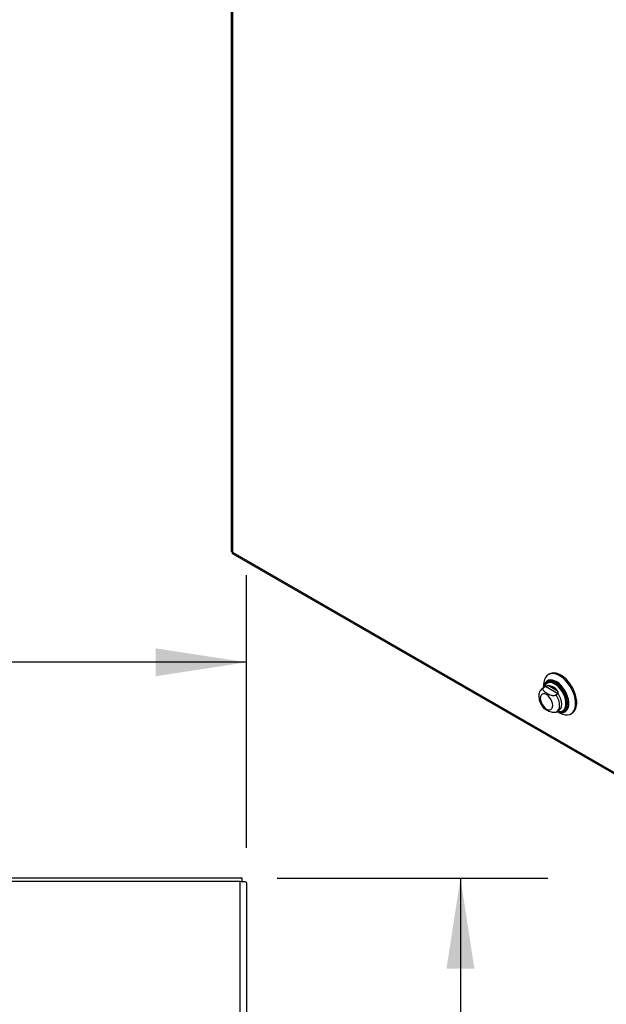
# Model space of a CAD drawing. Header units: inches. Extents: x 0.2 to 10.8, y 0.2 to 8.2.
# Tile 121 of 123: x 9.1 to 9.9, y 5.5 to 6.9. Entities that reach past the tile are written whole.
import ezdxf

# ---------------------------------------------------------------- set-up
doc = ezdxf.new("R2010")
doc.units = ezdxf.units.IN
doc.header["$MEASUREMENT"] = 0
doc.layers.add('DIMENSIONS', color=140, linetype='Continuous')
doc.styles.add('SLDTEXTSTYLE0', font='TXT', dxfattribs={"width": 0.7})
doc.dimstyles.new('SLDDIMSTYLE0', dxfattribs={"dimtxt": 0.084961, "dimasz": 0.13, "dimexe": 0, "dimexo": 0.0625, "dimgap": 0.02124, "dimtad": 0, "dimtih": 1, "dimtoh": 1, "dimlfac": 12, "dimrnd": 1e-09, "dimzin": 12, "dimdsep": 46, "dimtxsty": 'SLDTEXTSTYLE0', "dimsah": 1, "dimcen": 0.09, "dimadec": 0, "dimazin": 3, "dimtfac": 1, "dimtofl": 0, "dimtmove": 0, "dimatfit": 3, "dimfxl": 0, "dimfrac": 2, "dimtolj": 1, "dimtzin": 12, "dimarcsym": 0})
doc.dimstyles.new('SLDDIMSTYLE2', dxfattribs={"dimtxt": 0.084961, "dimasz": 0.13, "dimexe": 0, "dimexo": 0.0625, "dimgap": 0.02124, "dimtad": 0, "dimtih": 1, "dimtoh": 1, "dimlfac": 12, "dimrnd": 1e-09, "dimzin": 4, "dimdsep": 46, "dimtxsty": 'SLDTEXTSTYLE0', "dimsah": 1, "dimcen": 0.09, "dimadec": 0, "dimazin": 1, "dimtfac": 1, "dimtofl": 0, "dimtmove": 0, "dimatfit": 3, "dimfxl": 0, "dimfrac": 2, "dimtolj": 1, "dimtzin": 12, "dimarcsym": 0})

# ---------------------------------------------------------------- blocks, each defined once
blk = doc.blocks.new('_D_20')
at = {"layer": 'DIMENSIONS'}
for p, q in [((7.3942, 5.6886), (7.3942, 6.0783)), ((9.3942, 5.6872), (9.3942, 6.0783)), ((7.3942, 5.9533), (8.1256, 5.9533)), ((8.2408, 5.9533), (8.2122, 5.9533)), ((8.2122, 5.9533), (8.2122, 5.8183)), ((8.5639, 5.9533), (8.5924, 5.9533)), ((8.5924, 5.9533), (8.5924, 5.8183)), ((9.3942, 5.9533), (8.679, 5.9533)), ((8.2122, 5.8183), (8.2408, 5.8183)), ((8.5924, 5.8183), (8.5639, 5.8183))]:
    blk.add_line(p, q, dxfattribs=at)
for points in [[(7.3942, 5.9533), (7.5242, 5.9333), (7.5242, 5.9733)], [(9.3942, 5.9533), (9.2642, 5.9733), (9.2642, 5.9333)]]:
    blk.add_solid(points, dxfattribs=at)
at = {"layer": 'DIMENSIONS', "char_height": 0.08333, "attachment_point": 1, "style": 'SLDTEXTSTYLE0'}
for s, insert in [('24.00', (8.2408, 6.0797)), ('609.6', (8.2408, 5.9257))]:
    blk.add_mtext(s, dxfattribs=dict(at, insert=insert))
blk = doc.blocks.new('_D_21')
at = {"layer": 'DIMENSIONS'}
for p, q in [((9.4382, 5.644), (9.8257, 5.644)), ((9.7007, 5.644), (9.7007, 4.5679)), ((9.5391, 4.4138), (9.5106, 4.4138)), ((9.5106, 4.4138), (9.5106, 4.2788)), ((9.8622, 4.4138), (9.8908, 4.4138)), ((9.8908, 4.4138), (9.8908, 4.2788)), ((9.5106, 4.2788), (9.5391, 4.2788)), ((9.8908, 4.2788), (9.8622, 4.2788)), ((9.7007, 2.8918), (9.7007, 4.2598)), ((9.4382, 2.8918), (9.8257, 2.8918))]:
    blk.add_line(p, q, dxfattribs=at)
for points in [[(9.7007, 5.644), (9.6807, 5.514), (9.7207, 5.514)], [(9.7007, 2.8918), (9.7207, 3.0218), (9.6807, 3.0218)]]:
    blk.add_solid(points, dxfattribs=at)
at = {"layer": 'DIMENSIONS', "char_height": 0.08333, "attachment_point": 1, "style": 'SLDTEXTSTYLE0'}
for s, insert in [('33.03', (9.5391, 4.5403)), ('838.9', (9.5391, 4.3862))]:
    blk.add_mtext(s, dxfattribs=dict(at, insert=insert))

msp = doc.modelspace()

# ---------------------------------------------------------------- linework, layer by layer
at = {"color": 7, "linetype": 'Continuous', "lineweight": 25}
for p, q in [((9.3724176, 7.4747272), (9.3724176, 6.1128175)), ((9.3742783, 7.4711795), (9.3742783, 6.1111787)), ((9.3742783, 6.1111787), (10.3144635, 5.5684213)), ((9.3747677, 6.1087472), (10.3166061, 5.5650354)), ((9.828229, 5.9365414), (9.8265914, 5.935596)), ((9.821991, 5.9182328), (9.8190401, 5.9165293)), ((9.8199124, 5.9169506), (9.8190983, 5.9165625)), ((9.8198752, 5.9207516), (9.8198752, 5.9170114)), ((9.8223688, 5.9183687), (9.8199124, 5.9169506)), ((9.8229549, 5.9186896), (9.8220855, 5.9182863)), ((9.8403076, 5.9080128), (9.8223688, 5.9183687)), ((9.8253127, 5.9241615), (9.8249579, 5.9239567)), ((9.8398079, 5.912083), (9.8261436, 5.9199712)), ((9.8403076, 5.9080128), (9.8378512, 5.9065948)), ((9.8387236, 5.8824329), (9.8416745, 5.8841364)), ((9.8395586, 5.882915), (9.8427975, 5.8810445)), ((9.8481148, 5.8838432), (9.8484697, 5.8840481)), ((9.8590112, 5.8794372), (9.8606487, 5.8803826)), ((9.3881704, 5.6440034), (7.4001704, 5.6440034)), ((7.4001704, 5.6395189), (9.3851704, 5.6395189)), ((9.3851704, 5.6395189), (9.3851704, 5.6389355)), ((9.3851704, 2.8977542), (9.3851704, 5.6389355)), ((9.3881704, 5.6388022), (9.3881704, 5.6440034)), ((9.3941704, 5.6371666), (9.3941704, 2.8977542))]:
    msp.add_line(p, q, dxfattribs=at)
at = {"color": 7, "linetype": 'Continuous', "lineweight": 25, "flags": 128}
for points in [[(9.8427975, 5.8810445), (9.8437244, 5.8805309), (9.8473871, 5.8789301), (9.850931, 5.8780696), (9.8542643, 5.8779718), (9.8573008, 5.8786392), (9.8599617, 5.8800544), (9.8621782, 5.882181), (9.8638928, 5.8849637), (9.8650612, 5.8883305), (9.865653, 5.8921943), (9.865653, 5.8964549), (9.8650612, 5.9010019), (9.8638928, 5.9057177), (9.8621782, 5.9104801), (9.8599617, 5.9151658), (9.8573008, 5.9196533), (9.8542643, 5.9238265), (9.850931, 5.9275773), (9.8473871, 5.9308085), (9.8437244, 5.9334365), (9.8400378, 5.9353931), (9.8364228, 5.9366278), (9.832973, 5.9371085), (9.8297777, 5.9368228), (9.8269198, 5.9357781), (9.8244731, 5.9340014), (9.8225012, 5.9315388), (9.821055, 5.928454), (9.820172, 5.924827), (9.8198752, 5.9207516), (9.8198752, 5.9207516)], [(9.8396342, 5.8829586), (9.8420142, 5.882022), (9.8451019, 5.881398), (9.8479608, 5.8815241), (9.8504991, 5.8823963), (9.8526352, 5.8839865), (9.8543004, 5.8862436), (9.8554411, 5.8890951), (9.8560209, 5.8924492), (9.8560209, 5.8961983), (9.8554411, 5.9002217), (9.8543004, 5.9043903), (9.8526352, 5.90857), (9.8504991, 5.9126264), (9.8479608, 5.9164293), (9.8451019, 5.9198563), (9.8420142, 5.9227973), (9.8387969, 5.9251578), (9.8355536, 5.9268619), (9.8323884, 5.9278549), (9.829403, 5.9281049), (9.8266935, 5.9276037), (9.8243469, 5.9263675), (9.8224385, 5.9244361), (9.8210299, 5.9218715), (9.8201662, 5.9187562), (9.8199507, 5.917055)], [(9.8397967, 5.8830524), (9.8418667, 5.8822571), (9.8449149, 5.8816411), (9.8477373, 5.8817656), (9.8502431, 5.8826266), (9.8523519, 5.8841965), (9.8539958, 5.8864247), (9.855122, 5.8892397), (9.8556943, 5.892551), (9.8556943, 5.8962521), (9.855122, 5.9002241), (9.8539958, 5.9043394), (9.8523519, 5.9084656), (9.8502431, 5.9124701), (9.8477373, 5.9162243), (9.8449149, 5.9196075), (9.8418667, 5.9225109), (9.8386906, 5.9248413), (9.8354887, 5.9265236), (9.832364, 5.9275039), (9.8294168, 5.9277506), (9.826742, 5.9272559), (9.8244253, 5.9260355), (9.8225414, 5.9241288), (9.8211508, 5.921597), (9.8202981, 5.9185215), (9.8201132, 5.9171488)], [(9.8606487, 5.8803826), (9.8615993, 5.8809998), (9.8638158, 5.8831263), (9.8655304, 5.8859091), (9.8666988, 5.8892759), (9.8672906, 5.8931396), (9.8672906, 5.8974002), (9.8666988, 5.9019473), (9.8655304, 5.9066631), (9.8638158, 5.9114255), (9.8615993, 5.9161111), (9.8589384, 5.9205987), (9.8559019, 5.9247718), (9.8525686, 5.9285226), (9.8490247, 5.9317538), (9.845362, 5.9343818), (9.8416754, 5.9363385), (9.8380604, 5.9375731), (9.8346106, 5.9380539), (9.8314153, 5.9377682), (9.8285574, 5.9367234), (9.828229, 5.9365414)], [(9.8428299, 5.8828256), (9.8438768, 5.8828608), (9.8463585, 5.8834689), (9.8484608, 5.8848013), (9.8501079, 5.88681), (9.8512402, 5.8894224), (9.8518167, 5.892544), (9.8518167, 5.896062), (9.8512402, 5.8998493), (9.8501079, 5.9037689), (9.8484608, 5.9076793), (9.8463585, 5.9114391), (9.8438768, 5.9149123), (9.8411056, 5.9179735), (9.838145, 5.9205121), (9.8351019, 5.9224362), (9.8320864, 5.9236764), (9.8292074, 5.9241877), (9.8265691, 5.9239518), (9.8242667, 5.9229772), (9.8223834, 5.921299), (9.8209874, 5.918978), (9.8204077, 5.9173188)], [(9.843668, 5.8827602), (9.8447242, 5.8827965), (9.8472602, 5.8834179), (9.8494086, 5.8847795), (9.8510917, 5.8868322), (9.8522488, 5.8895017), (9.852838, 5.8926917), (9.852838, 5.8962867), (9.8522488, 5.900157), (9.8510917, 5.9041625), (9.8494086, 5.9081585), (9.8472602, 5.9120006), (9.8447242, 5.9155499), (9.8418923, 5.9186781), (9.8388669, 5.9212723), (9.8357572, 5.9232385), (9.8326756, 5.9245058), (9.8297336, 5.9250284), (9.8270375, 5.9247873), (9.8246846, 5.9237913), (9.8227602, 5.9220764), (9.8213336, 5.9197045), (9.8210783, 5.9190654)], [(9.8427551, 5.8828273), (9.8455528, 5.882482), (9.8482506, 5.8828535), (9.8505955, 5.8839683), (9.8525077, 5.8857884), (9.853922, 5.8882519), (9.8547903, 5.8912749), (9.8550831, 5.8947543), (9.8547903, 5.8985718), (9.853922, 5.9025973), (9.8525077, 5.9066938), (9.8505955, 5.9107217), (9.8482506, 5.9145438), (9.8455528, 5.9180301), (9.842594, 5.9210618), (9.839475, 5.9235357), (9.836302, 5.9253674), (9.833183, 5.9264947), (9.8302242, 5.9268791), (9.8275265, 5.9265076), (9.8251816, 5.9253928), (9.8232694, 5.9235727), (9.8218551, 5.9211092), (9.8214222, 5.9199038)], [(9.8484845, 5.8840566), (9.8497782, 5.8849929), (9.8514614, 5.8870456), (9.8526184, 5.8897151), (9.8532076, 5.8929051), (9.8532076, 5.8965001), (9.8526184, 5.9003703), (9.8514614, 5.9043758), (9.8497782, 5.9083718), (9.8476298, 5.9122139), (9.8450939, 5.9157633), (9.842262, 5.9188915), (9.8392365, 5.9214856), (9.8361268, 5.9234519), (9.8330452, 5.9247192), (9.8301032, 5.9252418), (9.8274071, 5.9250007), (9.8253275, 5.9241701)], [(9.8149624, 5.9018445), (9.8152693, 5.8989755), (9.8161691, 5.8959476), (9.8176004, 5.8929673), (9.8194658, 5.8902376), (9.821638, 5.8879446), (9.8239691, 5.8862445), (9.8263002, 5.8852531), (9.8284724, 5.8850381), (9.8303378, 5.8856142), (9.8317691, 5.8869419), (9.8326689, 5.8889309), (9.8329758, 5.8914456), (9.8326689, 5.8943146), (9.8317691, 5.8973425), (9.8303378, 5.9003228), (9.8284724, 5.9030525), (9.8263002, 5.9053455), (9.8239691, 5.9070456), (9.821638, 5.908037), (9.8194658, 5.9082519), (9.8176004, 5.9076759), (9.8161691, 5.9063482), (9.8152693, 5.9043592), (9.8149624, 5.9018445)], [(9.8387128, 5.8824267), (9.8399381, 5.8833334), (9.8415032, 5.8854171), (9.8424729, 5.8881644), (9.8428013, 5.8914456), (9.8424729, 5.895106), (9.8415032, 5.8989728), (9.8399381, 5.9028636), (9.8378512, 5.9065948)], [(9.841594, 5.8840907), (9.8428344, 5.8849866), (9.8444289, 5.8870728), (9.8454173, 5.889838), (9.8457522, 5.8931491), (9.8454173, 5.8968469), (9.8444289, 5.9007533), (9.8428344, 5.9046805), (9.8407106, 5.9084395)], [(9.8400911, 5.8832224), (9.8411056, 5.8829992), (9.8428299, 5.8828256)]]:
    msp.add_lwpolyline(points, dxfattribs=at)
at = {"color": 7, "linetype": 'Continuous', "lineweight": 25}
msp.add_arc((9.8247897, 5.9018469), 0.0181748, 34.2774944, 85.7278821, dxfattribs=at)
for points, knots in [([(9.3742783, 6.1111787), (9.3738205, 6.1113691), (9.3729048, 6.11175), (9.372361, 6.1123926), (9.3724683, 6.1127438), (9.3724897, 6.1128139)], [0, 0, 0, 0, 0.444633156, 0.889266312, 1, 1, 1, 1]), ([(9.3748006, 6.1088115), (9.3747292, 6.108828), (9.3743712, 6.1089108), (9.3740864, 6.1097033), (9.3742144, 6.1106869), (9.3742783, 6.1111787)], [0, 0, 0, 0, 0.110825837, 0.555412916, 1, 1, 1, 1]), ([(9.8191812, 5.9165094), (9.8188856, 5.9163708), (9.8177317, 5.9158297), (9.8161327, 5.914248), (9.8145149, 5.9119553), (9.8134594, 5.9092899), (9.8129857, 5.9068285), (9.8129428, 5.9052463), (9.8129275, 5.9046806)], [0, 0, 0, 0, 0.0697445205, 0.2722525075, 0.4703286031, 0.6715162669, 0.8825348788, 1, 1, 1, 1]), ([(9.8199124, 5.9169506), (9.8196754, 5.9168138), (9.8194697, 5.9166646), (9.8191164, 5.9163432), (9.8189676, 5.9161689), (9.8187358, 5.9158094), (9.818652, 5.9156249), (9.8185415, 5.9152473), (9.8185153, 5.9150538), (9.8185147, 5.9144816), (9.818616, 5.914101), (9.8189622, 5.9133622), (9.8192033, 5.9130092), (9.8197795, 5.9123259), (9.8201174, 5.9119939), (9.8208445, 5.9113607), (9.8212349, 5.9110576), (9.8224593, 5.9101754), (9.8233435, 5.9096215), (9.8251933, 5.908555), (9.8261633, 5.9080401), (9.8282169, 5.9070956), (9.8293105, 5.9066627), (9.8310766, 5.9061728), (9.8316919, 5.906035), (9.832966, 5.905841), (9.8336173, 5.9057854), (9.8349398, 5.9057911), (9.8355826, 5.9058514), (9.8365112, 5.9060531), (9.8368087, 5.9061384), (9.8373594, 5.9063409), (9.8376157, 5.9064588), (9.8378512, 5.9065948)], [0, 0, 0, 0, 0.03125, 0.03125, 0.0625, 0.0625, 0.09375, 0.09375, 0.125, 0.125, 0.1875, 0.1875, 0.25, 0.25, 0.3125, 0.3125, 0.375, 0.375, 0.5, 0.5, 0.625, 0.625, 0.75, 0.75, 0.8125, 0.8125, 0.875, 0.875, 0.9375, 0.9375, 0.96875, 0.96875, 1, 1, 1, 1]), ([(9.82595, 5.9257727), (9.8257638, 5.9256758), (9.824778, 5.9251624), (9.8234185, 5.9237141), (9.8225462, 5.922174), (9.8221335, 5.9214455)], [0, 0, 0, 0, 0.10927901, 0.57871392, 1, 1, 1, 1]), ([(9.8229549, 5.9186896), (9.8232655, 5.9188519), (9.8235738, 5.9190276), (9.8241666, 5.9193484), (9.8244503, 5.9194921), (9.8249781, 5.919718), (9.8252273, 5.9198035), (9.8257021, 5.9199229), (9.8259263, 5.9199571), (9.8261436, 5.9199712)], [0, 0, 0, 0, 0.25, 0.25, 0.5, 0.5, 0.75, 0.75, 1, 1, 1, 1]), ([(9.8129275, 5.9046806), (9.8129491, 5.9040001), (9.8130078, 5.9021563), (9.8136029, 5.8990812), (9.814804, 5.8955339), (9.8165318, 5.8921421), (9.8181907, 5.8895589), (9.8193676, 5.8882962), (9.8197008, 5.8879387)], [0, 0, 0, 0, 0.11742855, 0.318205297, 0.519054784, 0.719548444, 0.920610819, 1, 1, 1, 1]), ([(9.8407106, 5.9084395), (9.8408493, 5.9087009), (9.8409253, 5.9090109), (9.8409508, 5.9096591), (9.8408997, 5.909996), (9.8407069, 5.9106379), (9.840565, 5.9109492), (9.8402234, 5.9115399), (9.8400252, 5.911818), (9.8398079, 5.912083)], [0, 0, 0, 0, 0.25, 0.25, 0.5, 0.5, 0.75, 0.75, 1, 1, 1, 1]), ([(9.8371087, 5.881719), (9.836899, 5.8816275), (9.8362408, 5.88134), (9.8346403, 5.8811625), (9.8321828, 5.8812751), (9.8290269, 5.8821126), (9.8257152, 5.8836322), (9.8227744, 5.8853885), (9.8206176, 5.8868118), (9.8199353, 5.8876984), (9.8197298, 5.8879653)], [0, 0, 0, 0, 0.035030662, 0.109963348, 0.210585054, 0.363124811, 0.566435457, 0.775260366, 0.932325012, 1, 1, 1, 1]), ([(9.8370972, 5.8817484), (9.8375537, 5.881876), (9.8381256, 5.882036), (9.8385942, 5.8823878), (9.8386888, 5.8824589)], [0, 0, 0, 0, 0.798148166, 1, 1, 1, 1]), ([(9.8435355, 5.8827262), (9.8435473, 5.8827232), (9.8446158, 5.8824559), (9.8466466, 5.882624), (9.8490719, 5.8830719), (9.8502609, 5.8838311), (9.8506388, 5.8840724)], [0, 0, 0, 0, 0.004606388, 0.417710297, 0.814951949, 1, 1, 1, 1]), ([(9.3924895, 5.6385655), (9.3916605, 5.6386272), (9.3905521, 5.6386889), (9.3880183, 5.6388122), (9.3865949, 5.6388739), (9.3851704, 5.6389355)], [0, 0, 0, 0, 0.5, 0.5, 1, 1, 1, 1]), ([(9.3941704, 5.6371666), (9.3941704, 5.6373998), (9.3940246, 5.6376329), (9.3934552, 5.6380992), (9.3930317, 5.6383324), (9.3924895, 5.6385655)], [0, 0, 0, 0, 0.5, 0.5, 1, 1, 1, 1])]:
    msp.add_open_spline(points, degree=3, knots=knots, dxfattribs=at)
for points in [[(9.8223688, 5.9183687), (9.8225413, 5.9184683), (9.8227415, 5.9185781), (9.8229549, 5.9186896)], [(9.8403076, 5.9080128), (9.8404801, 5.9081124), (9.8406153, 5.9082598), (9.8407106, 5.9084395)]]:
    msp.add_open_spline(points, degree=3, dxfattribs=at)

# ---------------------------------------------------------------- dimensions: what is measured, and where the dimension line sits
at = {"layer": 'DIMENSIONS'}
dim = msp.add_linear_dim(base=(9.3941704, 5.9532989), p1=(7.3941704, 5.6385655), p2=(9.3941704, 5.6371666), dimstyle='SLDDIMSTYLE2', dxfattribs=at)
dim.commit()
dim.dimension.update_dxf_attribs({"geometry": '_D_20', "text_midpoint": (8.4023292, 5.9532989), "dimtype": 160})
dim = msp.add_linear_dim(base=(9.7006707, 2.8917542), p1=(9.3881704, 5.6440034), p2=(9.3881704, 2.8917542), angle=90, dimstyle='SLDDIMSTYLE0', dxfattribs=at)
dim.commit()
dim.dimension.update_dxf_attribs({"geometry": '_D_21', "text_midpoint": (9.7006707, 4.4138425), "dimtype": 160})

doc.saveas('drawing.dxf')
